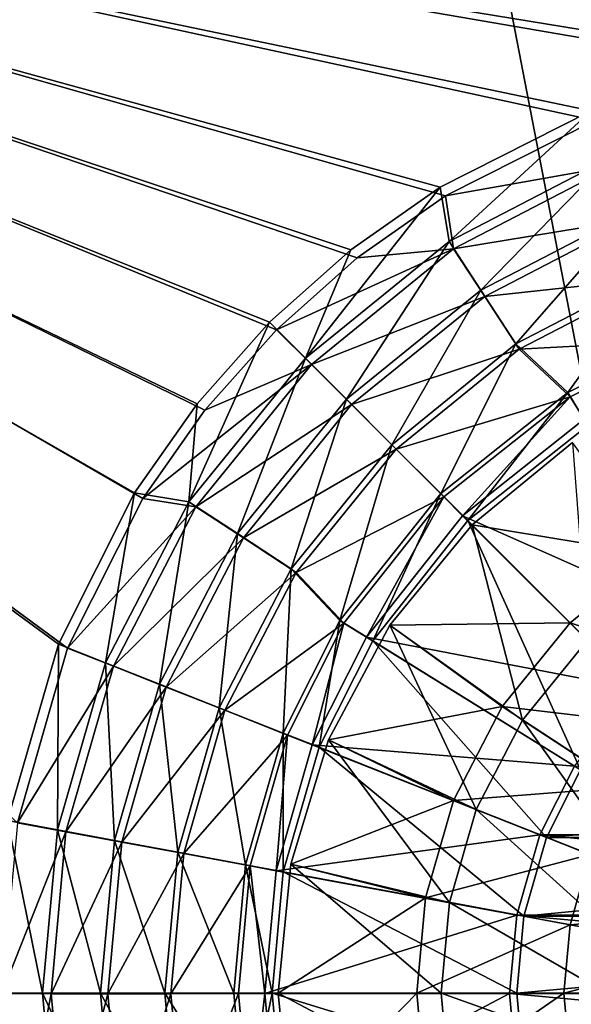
# Model space of a CAD drawing. Header units: metres. Extents: x -1004 to 0, y -708 to 0.
# Tile 45 of 123: x -641 to -558, y -386 to -237. Entities that reach past the tile are written whole.
import ezdxf

# ---------------------------------------------------------------- set-up
doc = ezdxf.new("R2010")
doc.units = ezdxf.units.M

msp = doc.modelspace()

# ---------------------------------------------------------------- linework, layer by layer
at = {"layer": 'top0123410'}
for points in [[(-554.205811, -252.267075, 2169.999756), (-527.820923, -244.678146, 2169.999756), (-820.797791, -194.344879, 2169.999756)], [(-527.820923, -244.678146, 2169.999756), (-502.024689, -242.310577, 2169.999756), (-820.797791, -194.344879, 2169.999756)], [(-820.797791, -194.344879, 2169.999756), (-502.024689, -242.310577, 2169.999756), (-183.251602, -194.344879, 2169.999756)], [(-820.797791, -194.344879, 2169.999756), (-641.388977, -358.313782, 2169.999756), (-633.815796, -331.924408, 2169.999756)], [(-633.815796, -331.924408, 2169.999756), (-622.454102, -309.3255, 2169.999756), (-820.797791, -194.344879, 2169.999756)], [(-622.454102, -309.3255, 2169.999756), (-613.091614, -296.006012, 2169.999756), (-820.797791, -194.344879, 2169.999756)], [(-820.797791, -194.344879, 2169.999756), (-613.091614, -296.006012, 2169.999756), (-602.263245, -283.848236, 2169.999756)], [(-602.263245, -283.848236, 2169.999756), (-590.10083, -273.003815, 2169.999756), (-820.797791, -194.344879, 2169.999756)], [(-590.10083, -273.003815, 2169.999756), (-576.773926, -263.627228, 2169.999756), (-820.797791, -194.344879, 2169.999756)], [(-820.797791, -194.344879, 2169.999756), (-576.773926, -263.627228, 2169.999756), (-554.205811, -252.267075, 2169.999756)], [(-635.218994, -331.298065, 2167.143799), (-642.884827, -357.959747, 2167.143799), (-820.797791, -195.290787, 2167.143799)], [(-183.251602, -195.290787, 2167.143799), (-502.024689, -240.775314, 2167.143799), (-820.797791, -195.290787, 2167.143799)], [(-502.024689, -240.775314, 2167.143799), (-528.092041, -243.167007, 2167.143799), (-820.797791, -195.290787, 2167.143799)], [(-820.797791, -195.290787, 2167.143799), (-528.092041, -243.167007, 2167.143799), (-554.753784, -250.832809, 2167.143799)], [(-554.753784, -250.832809, 2167.143799), (-577.566284, -262.312103, 2167.143799), (-820.797791, -195.290787, 2167.143799)], [(-577.566284, -262.312103, 2167.143799), (-591.030212, -271.781433, 2167.143799), (-820.797791, -195.290787, 2167.143799)], [(-820.797791, -195.290787, 2167.143799), (-591.030212, -271.781433, 2167.143799), (-603.319031, -282.732788, 2167.143799)], [(-603.319031, -282.732788, 2167.143799), (-614.270386, -295.021576, 2167.143799), (-820.797791, -195.290787, 2167.143799)], [(-614.270386, -295.021576, 2167.143799), (-623.739685, -308.485504, 2167.143799), (-820.797791, -195.290787, 2167.143799)], [(-820.797791, -195.290787, 2167.143799), (-623.739685, -308.485504, 2167.143799), (-635.218994, -331.298065, 2167.143799)], [(-576.215576, -270.546967, 2158.308838), (-577.566284, -262.312103, 2167.143799), (-554.753784, -250.832809, 2167.143799)], [(-551.931091, -257.966095, 2158.308838), (-576.215576, -270.546967, 2158.308838), (-554.753784, -250.832809, 2167.143799)], [(-554.205811, -252.267075, 2169.999756), (-576.773926, -263.627228, 2169.999756), (-551.472473, -259.17218, 2161.194092)], [(-571.418884, -277.88385, 2150.335205), (-576.215576, -270.546967, 2158.308838), (-551.931091, -257.966095, 2158.308838)], [(-548.704468, -266.116364, 2150.335205), (-571.418884, -277.88385, 2150.335205), (-551.931091, -257.966095, 2158.308838)], [(-576.773926, -263.627228, 2169.999756), (-575.533325, -271.642426, 2161.194092), (-551.472473, -259.17218, 2161.194092)], [(-551.472473, -259.17218, 2161.194092), (-575.533325, -271.642426, 2161.194092), (-548.314331, -267.146332, 2153.198975)], [(-576.215576, -270.546967, 2158.308838), (-597.89447, -288.157349, 2158.308838), (-577.566284, -262.312103, 2167.143799)], [(-597.89447, -288.157349, 2158.308838), (-591.030212, -271.781433, 2167.143799), (-577.566284, -262.312103, 2167.143799)], [(-576.773926, -263.627228, 2169.999756), (-590.10083, -273.003815, 2169.999756), (-575.533325, -271.642426, 2161.194092)], [(-575.533325, -271.642426, 2161.194092), (-570.838501, -278.820129, 2153.198975), (-548.314331, -267.146332, 2153.198975)], [(-566.116882, -285.993652, 2143.397217), (-571.418884, -277.88385, 2150.335205), (-548.704468, -266.116364, 2150.335205)], [(-548.314331, -267.146332, 2153.198975), (-570.838501, -278.820129, 2153.198975), (-544.809265, -275.996613, 2146.241211)], [(-545.137939, -275.125244, 2143.397217), (-566.116882, -285.993652, 2143.397217), (-548.704468, -266.116364, 2150.335205)], [(-603.319031, -282.732788, 2167.143799), (-591.030212, -271.781433, 2167.143799), (-597.89447, -288.157349, 2158.308838)], [(-590.10083, -273.003815, 2169.999756), (-602.263245, -283.848236, 2169.999756), (-575.533325, -271.642426, 2161.194092)], [(-575.533325, -271.642426, 2161.194092), (-602.263245, -283.848236, 2169.999756), (-597.010376, -289.097931, 2161.194092)], [(-591.696167, -294.355652, 2150.335205), (-597.89447, -288.157349, 2158.308838), (-576.215576, -270.546967, 2158.308838)], [(-570.838501, -278.820129, 2153.198975), (-575.533325, -271.642426, 2161.194092), (-597.010376, -289.097931, 2161.194092)], [(-571.418884, -277.88385, 2150.335205), (-591.696167, -294.355652, 2150.335205), (-576.215576, -270.546967, 2158.308838)], [(-570.838501, -278.820129, 2153.198975), (-565.627869, -286.786469, 2146.241211), (-544.809265, -275.996613, 2146.241211)], [(-558.309387, -293.354492, 2137.627197), (-566.116882, -285.993652, 2143.397217), (-545.137939, -275.125244, 2143.397217)], [(-544.809265, -275.996613, 2146.241211), (-565.627869, -286.786469, 2146.241211), (-541.054443, -285.474976, 2140.483154)], [(-541.307495, -284.798279, 2137.627197), (-558.309387, -293.354492, 2137.627197), (-545.137939, -275.125244, 2143.397217)], [(-584.84491, -301.20694, 2143.397217), (-591.696167, -294.355652, 2150.335205), (-571.418884, -277.88385, 2150.335205)], [(-566.116882, -285.993652, 2143.397217), (-584.84491, -301.20694, 2143.397217), (-571.418884, -277.88385, 2150.335205)], [(-590.943909, -295.160797, 2153.198975), (-570.838501, -278.820129, 2153.198975), (-597.010376, -289.097931, 2161.194092)], [(-565.627869, -286.786469, 2146.241211), (-570.838501, -278.820129, 2153.198975), (-590.943909, -295.160797, 2153.198975)], [(-597.89447, -288.157349, 2158.308838), (-615.504822, -309.836243, 2158.308838), (-603.319031, -282.732788, 2167.143799)], [(-615.504822, -309.836243, 2158.308838), (-614.270386, -295.021576, 2167.143799), (-603.319031, -282.732788, 2167.143799)], [(-602.263245, -283.848236, 2169.999756), (-613.091614, -296.006012, 2169.999756), (-597.010376, -289.097931, 2161.194092)], [(-558.309387, -293.354492, 2137.627197), (-541.307495, -284.798279, 2137.627197), (-555.244446, -298.295258, 2137.627197)], [(-584.210876, -301.889801, 2146.241211), (-565.627869, -286.786469, 2146.241211), (-590.943909, -295.160797, 2153.198975)], [(-577.48822, -308.563568, 2137.627197), (-584.84491, -301.20694, 2143.397217), (-566.116882, -285.993652, 2143.397217)], [(-557.941345, -293.976166, 2140.483154), (-565.627869, -286.786469, 2146.241211), (-584.210876, -301.889801, 2146.241211)], [(-558.309387, -293.354492, 2137.627197), (-577.48822, -308.563568, 2137.627197), (-566.116882, -285.993652, 2143.397217)], [(-565.627869, -286.786469, 2146.241211), (-557.941345, -293.976166, 2140.483154), (-541.054443, -285.474976, 2140.483154)], [(-541.054443, -285.474976, 2140.483154), (-557.941345, -293.976166, 2140.483154), (-555.835815, -297.377197, 2140.483154)], [(-608.167969, -314.632935, 2150.335205), (-615.504822, -309.836243, 2158.308838), (-597.89447, -288.157349, 2158.308838)], [(-591.696167, -294.355652, 2150.335205), (-608.167969, -314.632935, 2150.335205), (-597.89447, -288.157349, 2158.308838)], [(-597.010376, -289.097931, 2161.194092), (-613.091614, -296.006012, 2169.999756), (-622.454102, -309.3255, 2169.999756)], [(-597.010376, -289.097931, 2161.194092), (-622.454102, -309.3255, 2169.999756), (-614.453125, -310.585388, 2161.194092)], [(-590.943909, -295.160797, 2153.198975), (-597.010376, -289.097931, 2161.194092), (-614.453125, -310.585388, 2161.194092)], [(-576.999817, -309.096649, 2140.483154), (-557.941345, -293.976166, 2140.483154), (-584.210876, -301.889801, 2146.241211)], [(-577.48822, -308.563568, 2137.627197), (-558.309387, -293.354492, 2137.627197), (-573.376953, -312.674835, 2137.627197)], [(-557.941345, -293.976166, 2140.483154), (-576.999817, -309.096649, 2140.483154), (-574.176819, -311.930481, 2140.483154)], [(-555.835815, -297.377197, 2140.483154), (-557.941345, -293.976166, 2140.483154), (-574.176819, -311.930481, 2140.483154)], [(-558.309387, -293.354492, 2137.627197), (-555.244446, -298.295258, 2137.627197), (-573.376953, -312.674835, 2137.627197)], [(-623.739685, -308.485504, 2167.143799), (-614.270386, -295.021576, 2167.143799), (-615.504822, -309.836243, 2158.308838)], [(-607.272583, -315.27594, 2153.198975), (-590.943909, -295.160797, 2153.198975), (-614.453125, -310.585388, 2161.194092)], [(-600.058167, -319.934937, 2143.397217), (-608.167969, -314.632935, 2150.335205), (-591.696167, -294.355652, 2150.335205)], [(-584.210876, -301.889801, 2146.241211), (-590.943909, -295.160797, 2153.198975), (-607.272583, -315.27594, 2153.198975)], [(-584.84491, -301.20694, 2143.397217), (-600.058167, -319.934937, 2143.397217), (-591.696167, -294.355652, 2150.335205)], [(-555.835815, -297.377197, 2140.483154), (-574.176819, -311.930481, 2140.483154), (-536.35199, -328.772736, 2169.999756)], [(-547.24939, -338.802399, 2167.143799), (-573.376953, -312.674835, 2137.627197), (-555.244446, -298.295258, 2137.627197)], [(-592.697327, -327.742401, 2137.627197), (-600.058167, -319.934937, 2143.397217), (-584.84491, -301.20694, 2143.397217)], [(-577.48822, -308.563568, 2137.627197), (-592.697327, -327.742401, 2137.627197), (-584.84491, -301.20694, 2143.397217)], [(-599.303162, -320.481812, 2146.241211), (-584.210876, -301.889801, 2146.241211), (-607.272583, -315.27594, 2153.198975)], [(-576.999817, -309.096649, 2140.483154), (-584.210876, -301.889801, 2146.241211), (-599.303162, -320.481812, 2146.241211)], [(-628.085693, -334.120728, 2158.308838), (-635.218994, -331.298065, 2167.143799), (-623.739685, -308.485504, 2167.143799)], [(-615.504822, -309.836243, 2158.308838), (-628.085693, -334.120728, 2158.308838), (-623.739685, -308.485504, 2167.143799)], [(-592.097778, -328.146179, 2140.483154), (-576.999817, -309.096649, 2140.483154), (-599.303162, -320.481812, 2146.241211)], [(-592.697327, -327.742401, 2137.627197), (-577.48822, -308.563568, 2137.627197), (-587.756531, -330.807373, 2137.627197)], [(-576.999817, -309.096649, 2140.483154), (-592.097778, -328.146179, 2140.483154), (-588.702209, -330.260376, 2140.483154)], [(-574.176819, -311.930481, 2140.483154), (-576.999817, -309.096649, 2140.483154), (-588.702209, -330.260376, 2140.483154)], [(-577.48822, -308.563568, 2137.627197), (-573.376953, -312.674835, 2137.627197), (-587.756531, -330.807373, 2137.627197)], [(-622.454102, -309.3255, 2169.999756), (-633.815796, -331.924408, 2169.999756), (-614.453125, -310.585388, 2161.194092)], [(-614.453125, -310.585388, 2161.194092), (-633.815796, -331.924408, 2169.999756), (-626.909058, -334.653656, 2161.194092)], [(-619.935425, -337.347321, 2150.335205), (-628.085693, -334.120728, 2158.308838), (-615.504822, -309.836243, 2158.308838)], [(-607.272583, -315.27594, 2153.198975), (-614.453125, -310.585388, 2161.194092), (-626.909058, -334.653656, 2161.194092)], [(-608.167969, -314.632935, 2150.335205), (-619.935425, -337.347321, 2150.335205), (-615.504822, -309.836243, 2158.308838)], [(-574.176819, -311.930481, 2140.483154), (-588.702209, -330.260376, 2140.483154), (-548.039185, -338.048004, 2169.999756)], [(-574.176819, -311.930481, 2140.483154), (-548.039185, -338.048004, 2169.999756), (-536.35199, -328.772736, 2169.999756)], [(-556.357483, -350.285553, 2167.143799), (-587.756531, -330.807373, 2137.627197), (-573.376953, -312.674835, 2137.627197)], [(-547.24939, -338.802399, 2167.143799), (-556.357483, -350.285553, 2167.143799), (-573.376953, -312.674835, 2137.627197)], [(-610.926575, -340.913879, 2143.397217), (-619.935425, -337.347321, 2150.335205), (-608.167969, -314.632935, 2150.335205)], [(-600.058167, -319.934937, 2143.397217), (-610.926575, -340.913879, 2143.397217), (-608.167969, -314.632935, 2150.335205)], [(-618.932983, -337.807037, 2153.198975), (-607.272583, -315.27594, 2153.198975), (-626.909058, -334.653656, 2161.194092)], [(-599.303162, -320.481812, 2146.241211), (-607.272583, -315.27594, 2153.198975), (-618.932983, -337.807037, 2153.198975)], [(-610.080627, -341.306824, 2146.241211), (-599.303162, -320.481812, 2146.241211), (-618.932983, -337.807037, 2153.198975)], [(-601.25354, -344.744324, 2137.627197), (-610.926575, -340.913879, 2143.397217), (-600.058167, -319.934937, 2143.397217)], [(-592.097778, -328.146179, 2140.483154), (-599.303162, -320.481812, 2146.241211), (-610.080627, -341.306824, 2146.241211)], [(-592.697327, -327.742401, 2137.627197), (-601.25354, -344.744324, 2137.627197), (-600.058167, -319.934937, 2143.397217)], [(-600.600037, -345.05603, 2140.483154), (-592.097778, -328.146179, 2140.483154), (-610.080627, -341.306824, 2146.241211)], [(-601.25354, -344.744324, 2137.627197), (-592.697327, -327.742401, 2137.627197), (-595.847473, -346.884491, 2137.627197)], [(-592.097778, -328.146179, 2140.483154), (-600.600037, -345.05603, 2140.483154), (-596.885254, -346.53952, 2140.483154)], [(-588.702209, -330.260376, 2140.483154), (-592.097778, -328.146179, 2140.483154), (-596.885254, -346.53952, 2140.483154)], [(-592.697327, -327.742401, 2137.627197), (-587.756531, -330.807373, 2137.627197), (-595.847473, -346.884491, 2137.627197)], [(-635.341553, -359.356506, 2158.308838), (-642.884827, -357.959747, 2167.143799), (-635.218994, -331.298065, 2167.143799)], [(-628.085693, -334.120728, 2158.308838), (-635.341553, -359.356506, 2158.308838), (-635.218994, -331.298065, 2167.143799)], [(-588.702209, -330.260376, 2140.483154), (-596.885254, -346.53952, 2140.483154), (-557.296753, -349.728271, 2169.999756)], [(-561.49176, -360.48526, 2167.143799), (-595.847473, -346.884491, 2137.627197), (-587.756531, -330.807373, 2137.627197)], [(-588.702209, -330.260376, 2140.483154), (-557.296753, -349.728271, 2169.999756), (-548.039185, -338.048004, 2169.999756)], [(-556.357483, -350.285553, 2167.143799), (-561.49176, -360.48526, 2167.143799), (-587.756531, -330.807373, 2137.627197)], [(-633.815796, -331.924408, 2169.999756), (-641.388977, -358.313782, 2169.999756), (-626.909058, -334.653656, 2161.194092)], [(-626.722168, -360.951538, 2150.335205), (-635.341553, -359.356506, 2158.308838), (-628.085693, -334.120728, 2158.308838)], [(-619.935425, -337.347321, 2150.335205), (-626.722168, -360.951538, 2150.335205), (-628.085693, -334.120728, 2158.308838)], [(-626.909058, -334.653656, 2161.194092), (-641.388977, -358.313782, 2169.999756), (-634.085999, -359.662079, 2161.194092)], [(-618.932983, -337.807037, 2153.198975), (-626.909058, -334.653656, 2161.194092), (-634.085999, -359.662079, 2161.194092)], [(-617.194763, -362.71463, 2143.397217), (-626.722168, -360.951538, 2150.335205), (-619.935425, -337.347321, 2150.335205)], [(-610.926575, -340.913879, 2143.397217), (-617.194763, -362.71463, 2143.397217), (-619.935425, -337.347321, 2150.335205)], [(-625.65155, -361.218201, 2153.198975), (-618.932983, -337.807037, 2153.198975), (-634.085999, -359.662079, 2161.194092)], [(-610.080627, -341.306824, 2146.241211), (-618.932983, -337.807037, 2153.198975), (-625.65155, -361.218201, 2153.198975)], [(-616.290466, -362.945313, 2146.241211), (-610.080627, -341.306824, 2146.241211), (-625.65155, -361.218201, 2153.198975)], [(-606.964478, -364.607117, 2137.627197), (-617.194763, -362.71463, 2143.397217), (-610.926575, -340.913879, 2143.397217)], [(-600.600037, -345.05603, 2140.483154), (-610.080627, -341.306824, 2146.241211), (-616.290466, -362.945313, 2146.241211)], [(-601.25354, -344.744324, 2137.627197), (-606.964478, -364.607117, 2137.627197), (-610.926575, -340.913879, 2143.397217)], [(-606.964478, -364.607117, 2137.627197), (-601.25354, -344.744324, 2137.627197), (-601.247314, -365.665131, 2137.627197)], [(-601.25354, -344.744324, 2137.627197), (-595.847473, -346.884491, 2137.627197), (-601.247314, -365.665131, 2137.627197)], [(-606.264526, -364.794403, 2140.483154), (-600.600037, -345.05603, 2140.483154), (-616.290466, -362.945313, 2146.241211)], [(-600.600037, -345.05603, 2140.483154), (-606.264526, -364.794403, 2140.483154), (-602.333862, -365.535858, 2140.483154)], [(-596.885254, -346.53952, 2140.483154), (-600.600037, -345.05603, 2140.483154), (-602.333862, -365.535858, 2140.483154)], [(-596.885254, -346.53952, 2140.483154), (-602.333862, -365.535858, 2140.483154), (-562.521362, -360.119659, 2169.999756)], [(-564.914246, -372.388885, 2167.143799), (-601.247314, -365.665131, 2137.627197), (-595.847473, -346.884491, 2137.627197)], [(-596.885254, -346.53952, 2140.483154), (-562.521362, -360.119659, 2169.999756), (-557.296753, -349.728271, 2169.999756)], [(-561.49176, -360.48526, 2167.143799), (-564.914246, -372.388885, 2167.143799), (-595.847473, -346.884491, 2137.627197)], [(-557.296753, -349.728271, 2169.999756), (-562.521362, -360.119659, 2169.999756), (-441.528015, -360.119659, 2169.999756)], [(-447.691864, -350.285553, 2167.143799), (-561.49176, -360.48526, 2167.143799), (-556.357483, -350.285553, 2167.143799)], [(-447.691864, -350.285553, 2167.143799), (-442.557617, -360.48526, 2167.143799), (-561.49176, -360.48526, 2167.143799)], [(-637.605042, -384.02713, 2158.308838), (-645.276489, -384.02713, 2167.143799), (-642.884827, -357.959747, 2167.143799)], [(-635.341553, -359.356506, 2158.308838), (-637.605042, -384.02713, 2158.308838), (-642.884827, -357.959747, 2167.143799)], [(-641.388977, -358.313782, 2169.999756), (-643.741211, -384.070709, 2169.999756), (-634.085999, -359.662079, 2161.194092)], [(-634.085999, -359.662079, 2161.194092), (-643.741211, -384.070709, 2169.999756), (-636.314819, -384.107056, 2161.194092)], [(-628.839294, -384.02713, 2150.335205), (-637.605042, -384.02713, 2158.308838), (-635.341553, -359.356506, 2158.308838)], [(-625.65155, -361.218201, 2153.198975), (-634.085999, -359.662079, 2161.194092), (-636.314819, -384.107056, 2161.194092)], [(-626.722168, -360.951538, 2150.335205), (-628.839294, -384.02713, 2150.335205), (-635.341553, -359.356506, 2158.308838)], [(-619.150146, -384.02713, 2143.397217), (-628.839294, -384.02713, 2150.335205), (-626.722168, -360.951538, 2150.335205)], [(-617.194763, -362.71463, 2143.397217), (-619.150146, -384.02713, 2143.397217), (-626.722168, -360.951538, 2150.335205)], [(-602.333862, -365.535858, 2140.483154), (-565.996155, -372.234436, 2169.999756), (-562.521362, -360.119659, 2169.999756)], [(-562.521362, -360.119659, 2169.999756), (-565.996155, -372.234436, 2169.999756), (-438.053223, -372.234436, 2169.999756)], [(-442.557617, -360.48526, 2167.143799), (-564.914246, -372.388885, 2167.143799), (-561.49176, -360.48526, 2167.143799)], [(-442.557617, -360.48526, 2167.143799), (-439.135101, -372.388885, 2167.143799), (-564.914246, -372.388885, 2167.143799)], [(-562.521362, -360.119659, 2169.999756), (-438.053223, -372.234436, 2169.999756), (-441.528015, -360.119659, 2169.999756)], [(-627.738037, -384.101929, 2153.198975), (-625.65155, -361.218201, 2153.198975), (-636.314819, -384.107056, 2161.194092)], [(-616.290466, -362.945313, 2146.241211), (-625.65155, -361.218201, 2153.198975), (-627.738037, -384.101929, 2153.198975)], [(-618.218933, -384.096283, 2146.241211), (-616.290466, -362.945313, 2146.241211), (-627.738037, -384.101929, 2153.198975)], [(-608.746277, -384.02713, 2137.627197), (-619.150146, -384.02713, 2143.397217), (-617.194763, -362.71463, 2143.397217)], [(-606.264526, -364.794403, 2140.483154), (-616.290466, -362.945313, 2146.241211), (-618.218933, -384.096283, 2146.241211)], [(-606.964478, -364.607117, 2137.627197), (-608.746277, -384.02713, 2137.627197), (-617.194763, -362.71463, 2143.397217)], [(-608.023987, -384.059784, 2140.483154), (-606.264526, -364.794403, 2140.483154), (-618.218933, -384.096283, 2146.241211)], [(-608.746277, -384.02713, 2137.627197), (-606.964478, -364.607117, 2137.627197), (-602.932068, -384.02713, 2137.627197)], [(-606.264526, -364.794403, 2140.483154), (-608.023987, -384.059784, 2140.483154), (-604.023926, -384.067749, 2140.483154)], [(-606.964478, -364.607117, 2137.627197), (-601.247314, -365.665131, 2137.627197), (-602.932068, -384.02713, 2137.627197)], [(-602.333862, -365.535858, 2140.483154), (-606.264526, -364.794403, 2140.483154), (-604.023926, -384.067749, 2140.483154)], [(-602.333862, -365.535858, 2140.483154), (-604.023926, -384.067749, 2140.483154), (-565.996155, -372.234436, 2169.999756)], [(-565.982117, -384.02713, 2167.143799), (-602.932068, -384.02713, 2137.627197), (-601.247314, -365.665131, 2137.627197)], [(-564.914246, -372.388885, 2167.143799), (-565.982117, -384.02713, 2167.143799), (-601.247314, -365.665131, 2137.627197)], [(-604.023926, -384.067749, 2140.483154), (-567.073975, -384.053162, 2169.999756), (-565.996155, -372.234436, 2169.999756)], [(-565.996155, -372.234436, 2169.999756), (-567.073975, -384.053162, 2169.999756), (-436.975372, -384.053162, 2169.999756)], [(-565.996155, -372.234436, 2169.999756), (-436.975372, -384.053162, 2169.999756), (-438.053223, -372.234436, 2169.999756)], [(-439.135101, -372.388885, 2167.143799), (-565.982117, -384.02713, 2167.143799), (-564.914246, -372.388885, 2167.143799)], [(-439.135101, -372.388885, 2167.143799), (-438.067291, -384.02713, 2167.143799), (-565.982117, -384.02713, 2167.143799)], [(-637.605042, -384.02713, 2158.308838), (-635.341553, -408.697754, 2158.308838), (-645.276489, -384.02713, 2167.143799)], [(-635.341553, -408.697754, 2158.308838), (-642.884827, -410.094482, 2167.143799), (-645.276489, -384.02713, 2167.143799)], [(-643.741211, -384.070709, 2169.999756), (-641.358276, -409.90625, 2169.999756), (-636.314819, -384.107056, 2161.194092)], [(-636.314819, -384.107056, 2161.194092), (-641.358276, -409.90625, 2169.999756), (-634.056885, -408.549347, 2161.194092)], [(-628.839294, -384.02713, 2150.335205), (-626.722168, -407.102692, 2150.335205), (-637.605042, -384.02713, 2158.308838)], [(-626.722168, -407.102692, 2150.335205), (-635.341553, -408.697754, 2158.308838), (-637.605042, -384.02713, 2158.308838)], [(-627.738037, -384.101929, 2153.198975), (-636.314819, -384.107056, 2161.194092), (-634.056885, -408.549347, 2161.194092)], [(-625.624329, -406.983185, 2153.198975), (-627.738037, -384.101929, 2153.198975), (-634.056885, -408.549347, 2161.194092)], [(-619.150146, -384.02713, 2143.397217), (-617.194763, -405.33963, 2143.397217), (-628.839294, -384.02713, 2150.335205)], [(-617.194763, -405.33963, 2143.397217), (-626.722168, -407.102692, 2150.335205), (-628.839294, -384.02713, 2150.335205)], [(-618.218933, -384.096283, 2146.241211), (-627.738037, -384.101929, 2153.198975), (-625.624329, -406.983185, 2153.198975)], [(-616.26532, -405.244934, 2146.241211), (-618.218933, -384.096283, 2146.241211), (-625.624329, -406.983185, 2153.198975)], [(-608.746277, -384.02713, 2137.627197), (-606.964478, -403.447144, 2137.627197), (-619.150146, -384.02713, 2143.397217)], [(-606.964478, -403.447144, 2137.627197), (-617.194763, -405.33963, 2143.397217), (-619.150146, -384.02713, 2143.397217)], [(-608.023987, -384.059784, 2140.483154), (-618.218933, -384.096283, 2146.241211), (-616.26532, -405.244934, 2146.241211)], [(-606.241577, -403.38385, 2140.483154), (-608.023987, -384.059784, 2140.483154), (-616.26532, -405.244934, 2146.241211)], [(-608.746277, -384.02713, 2137.627197), (-602.932068, -384.02713, 2137.627197), (-606.964478, -403.447144, 2137.627197)], [(-604.023926, -384.067749, 2140.483154), (-608.023987, -384.059784, 2140.483154), (-606.241577, -403.38385, 2140.483154)], [(-602.932068, -384.02713, 2137.627197), (-601.247314, -402.38913, 2137.627197), (-606.964478, -403.447144, 2137.627197)], [(-604.023926, -384.067749, 2140.483154), (-606.241577, -403.38385, 2140.483154), (-602.305298, -402.672516, 2140.483154)], [(-604.023926, -384.067749, 2140.483154), (-602.305298, -402.672516, 2140.483154), (-567.073975, -384.053162, 2169.999756)], [(-565.982117, -384.02713, 2167.143799), (-564.914246, -395.665375, 2167.143799), (-602.932068, -384.02713, 2137.627197)], [(-564.914246, -395.665375, 2167.143799), (-601.247314, -402.38913, 2137.627197), (-602.932068, -384.02713, 2137.627197)], [(-602.305298, -402.672516, 2140.483154), (-565.977905, -395.918091, 2169.999756), (-567.073975, -384.053162, 2169.999756)], [(-567.073975, -384.053162, 2169.999756), (-438.071442, -395.918091, 2169.999756), (-436.975372, -384.053162, 2169.999756)], [(-567.073975, -384.053162, 2169.999756), (-565.977905, -395.918091, 2169.999756), (-438.071442, -395.918091, 2169.999756)], [(-438.067291, -384.02713, 2167.143799), (-564.914246, -395.665375, 2167.143799), (-565.982117, -384.02713, 2167.143799)], [(-438.067291, -384.02713, 2167.143799), (-439.135101, -395.665375, 2167.143799), (-564.914246, -395.665375, 2167.143799)]]:
    msp.add_3dface(points, dxfattribs=at)
at = {"layer": 'top0123417'}
for points in [[(-557.581726, -300.880157, 2136.719971), (-572.735352, -313.316437, 2136.719971), (-545.297485, -317.838409, 2147.430664)], [(-557.581726, -300.880157, 2134.872559), (-572.735352, -313.316437, 2134.872559), (-557.581726, -300.880157, 2136.719971)], [(-572.735352, -313.316437, 2134.872559), (-572.735352, -313.316437, 2136.719971), (-557.581726, -300.880157, 2136.719971)], [(-572.735352, -313.316437, 2134.872559), (-557.581726, -300.880157, 2134.872559), (-555.333191, -330.718628, 2129.237549)], [(-572.735352, -313.316437, 2136.719971), (-585.171631, -328.470093, 2136.719971), (-557.941956, -328.109863, 2147.430664)], [(-572.735352, -313.316437, 2134.872559), (-585.171631, -328.470093, 2134.872559), (-572.735352, -313.316437, 2136.719971)], [(-585.171631, -328.470093, 2134.872559), (-585.171631, -328.470093, 2136.719971), (-572.735352, -313.316437, 2136.719971)], [(-585.171631, -328.470093, 2134.872559), (-572.735352, -313.316437, 2134.872559), (-565.125427, -342.773224, 2129.237549)], [(-572.735352, -313.316437, 2136.719971), (-557.941956, -328.109863, 2147.430664), (-545.297485, -317.838409, 2147.430664)], [(-565.125427, -342.773224, 2129.237549), (-572.735352, -313.316437, 2134.872559), (-555.333191, -330.718628, 2129.237549)], [(-545.297485, -317.838409, 2147.430664), (-557.941956, -328.109863, 2147.430664), (-533.143066, -336.429352, 2155.620361)], [(-585.171631, -328.470093, 2136.719971), (-594.412659, -345.758789, 2136.719971), (-568.21344, -340.754364, 2147.430664)], [(-585.171631, -328.470093, 2134.872559), (-594.412659, -345.758789, 2134.872559), (-585.171631, -328.470093, 2136.719971)], [(-594.412659, -345.758789, 2134.872559), (-594.412659, -345.758789, 2136.719971), (-585.171631, -328.470093, 2136.719971)], [(-594.412659, -345.758789, 2134.872559), (-585.171631, -328.470093, 2134.872559), (-572.121033, -356.276611, 2129.237549)], [(-585.171631, -328.470093, 2136.719971), (-568.21344, -340.754364, 2147.430664), (-557.941956, -328.109863, 2147.430664)], [(-572.121033, -356.276611, 2129.237549), (-585.171631, -328.470093, 2134.872559), (-565.125427, -342.773224, 2129.237549)], [(-557.941956, -328.109863, 2147.430664), (-568.21344, -340.754364, 2147.430664), (-542.236023, -343.815796, 2155.620361)], [(-557.941956, -328.109863, 2147.430664), (-542.236023, -343.815796, 2155.620361), (-533.143066, -336.429352, 2155.620361)], [(-555.333191, -330.718628, 2129.237549), (-544.2229, -356.438812, 2125.187256), (-565.125427, -342.773224, 2129.237549)], [(-594.412659, -345.758789, 2136.719971), (-575.551392, -354.918579, 2147.430664), (-568.21344, -340.754364, 2147.430664)], [(-568.21344, -340.754364, 2147.430664), (-575.551392, -354.918579, 2147.430664), (-549.622437, -352.908722, 2155.620361)], [(-568.21344, -340.754364, 2147.430664), (-549.622437, -352.908722, 2155.620361), (-542.236023, -343.815796, 2155.620361)], [(-548.901184, -365.469147, 2125.187256), (-572.121033, -356.276611, 2129.237549), (-565.125427, -342.773224, 2129.237549)], [(-544.2229, -356.438812, 2125.187256), (-548.901184, -365.469147, 2125.187256), (-565.125427, -342.773224, 2129.237549)], [(-594.412659, -345.758789, 2136.719971), (-600.10321, -364.518097, 2136.719971), (-575.551392, -354.918579, 2147.430664)], [(-594.412659, -345.758789, 2134.872559), (-600.10321, -364.518097, 2134.872559), (-594.412659, -345.758789, 2136.719971)], [(-600.10321, -364.518097, 2134.872559), (-600.10321, -364.518097, 2136.719971), (-594.412659, -345.758789, 2136.719971)], [(-600.10321, -364.518097, 2134.872559), (-594.412659, -345.758789, 2134.872559), (-576.15564, -370.309021, 2129.237549)], [(-576.15564, -370.309021, 2129.237549), (-594.412659, -345.758789, 2134.872559), (-572.121033, -356.276611, 2129.237549)], [(-549.622437, -352.908722, 2155.620361), (-575.551392, -354.918579, 2147.430664), (-554.899353, -363.094513, 2155.620361)], [(-575.551392, -354.918579, 2147.430664), (-600.10321, -364.518097, 2136.719971), (-579.783447, -369.637665, 2147.430664)], [(-554.899353, -363.094513, 2155.620361), (-575.551392, -354.918579, 2147.430664), (-579.783447, -369.637665, 2147.430664)], [(-551.599304, -374.85321, 2125.187256), (-576.15564, -370.309021, 2129.237549), (-572.121033, -356.276611, 2129.237549)], [(-551.599304, -374.85321, 2125.187256), (-572.121033, -356.276611, 2129.237549), (-548.901184, -365.469147, 2125.187256)], [(-557.942749, -373.679352, 2155.620361), (-554.899353, -363.094513, 2155.620361), (-579.783447, -369.637665, 2147.430664)], [(-533.482544, -371.573242, 2161.084473), (-554.899353, -363.094513, 2155.620361), (-557.942749, -373.679352, 2155.620361)], [(-579.783447, -369.637665, 2147.430664), (-600.10321, -364.518097, 2136.719971), (-602.024658, -384.02713, 2136.719971)], [(-600.10321, -364.518097, 2134.872559), (-602.024658, -384.02713, 2134.872559), (-600.10321, -364.518097, 2136.719971)], [(-602.024658, -384.02713, 2134.872559), (-602.024658, -384.02713, 2136.719971), (-600.10321, -364.518097, 2136.719971)], [(-602.024658, -384.02713, 2134.872559), (-600.10321, -364.518097, 2134.872559), (-577.414246, -384.02713, 2129.237549)], [(-577.414246, -384.02713, 2129.237549), (-600.10321, -364.518097, 2134.872559), (-576.15564, -370.309021, 2129.237549)], [(-579.783447, -369.637665, 2147.430664), (-602.024658, -384.02713, 2136.719971), (-581.103638, -384.02713, 2147.430664)], [(-557.942749, -373.679352, 2155.620361), (-579.783447, -369.637665, 2147.430664), (-581.103638, -384.02713, 2147.430664)], [(-577.414246, -384.02713, 2129.237549), (-576.15564, -370.309021, 2129.237549), (-552.44104, -384.02713, 2125.187256)], [(-576.15564, -370.309021, 2129.237549), (-551.599304, -374.85321, 2125.187256), (-552.44104, -384.02713, 2125.187256)], [(-535.293213, -377.870697, 2161.084473), (-533.482544, -371.573242, 2161.084473), (-557.942749, -373.679352, 2155.620361)], [(-558.89209, -384.02713, 2155.620361), (-557.942749, -373.679352, 2155.620361), (-581.103638, -384.02713, 2147.430664)], [(-535.293213, -377.870697, 2161.084473), (-557.942749, -373.679352, 2155.620361), (-558.89209, -384.02713, 2155.620361)], [(-535.858032, -384.02713, 2161.084473), (-535.293213, -377.870697, 2161.084473), (-558.89209, -384.02713, 2155.620361)], [(-602.024658, -384.02713, 2136.719971), (-600.10321, -403.536163, 2136.719971), (-581.103638, -384.02713, 2147.430664)], [(-602.024658, -384.02713, 2134.872559), (-600.10321, -403.536163, 2134.872559), (-602.024658, -384.02713, 2136.719971)], [(-600.10321, -403.536163, 2134.872559), (-600.10321, -403.536163, 2136.719971), (-602.024658, -384.02713, 2136.719971)], [(-600.10321, -403.536163, 2134.872559), (-602.024658, -384.02713, 2134.872559), (-576.15564, -397.745239, 2129.237549)], [(-576.15564, -397.745239, 2129.237549), (-602.024658, -384.02713, 2134.872559), (-577.414246, -384.02713, 2129.237549)], [(-581.103638, -384.02713, 2147.430664), (-600.10321, -403.536163, 2136.719971), (-579.783447, -398.416565, 2147.430664)], [(-581.103638, -384.02713, 2147.430664), (-579.783447, -398.416565, 2147.430664), (-558.89209, -384.02713, 2155.620361)], [(-579.783447, -398.416565, 2147.430664), (-557.942749, -394.374908, 2155.620361), (-558.89209, -384.02713, 2155.620361)], [(-552.44104, -384.02713, 2125.187256), (-551.599304, -393.20105, 2125.187256), (-577.414246, -384.02713, 2129.237549)], [(-551.599304, -393.20105, 2125.187256), (-576.15564, -397.745239, 2129.237549), (-577.414246, -384.02713, 2129.237549)], [(-558.89209, -384.02713, 2155.620361), (-557.942749, -394.374908, 2155.620361), (-535.858032, -384.02713, 2161.084473)], [(-557.942749, -394.374908, 2155.620361), (-535.293213, -390.183533, 2161.084473), (-535.858032, -384.02713, 2161.084473)]]:
    msp.add_3dface(points, dxfattribs=at)
at = {"layer": 'top0123459'}
for points in [[(-10, -10, 90), (-787.024658, -653.266907, 90), (-994.049377, -10, 90)], [(-217.024689, -653.266907, 90), (-787.024658, -653.266907, 90), (-10, -10, 90)], [(-943.563782, -249.360291, 113.985519), (-944.863037, -280.118225, 113.448639), (-597.932983, -74.810768, 117.032295)], [(-597.932983, -74.810768, 117.032295), (-944.863037, -280.118225, 113.448639), (-514.138, -508.234344, 109.46685)], [(-941.707825, -218.630936, 114.521904), (-943.563782, -249.360291, 113.985519), (-597.932983, -74.810768, 117.032295)], [(-502.024689, -75.769028, 117.015564), (-597.932983, -74.810768, 117.032295), (-514.138, -508.234344, 109.46685)], [(-944.863037, -280.118225, 113.448639), (-945.789612, -341.679382, 112.374084), (-514.138, -508.234344, 109.46685)], [(-514.138, -508.234344, 109.46685), (-945.789612, -341.679382, 112.374084), (-526.226379, -511.707306, 109.406235)], [(-945.789612, -341.679382, 112.374084), (-944.48645, -403.233734, 111.299652), (-526.226379, -511.707306, 109.406235)]]:
    msp.add_3dface(points, dxfattribs=at)

doc.saveas('drawing.dxf')
